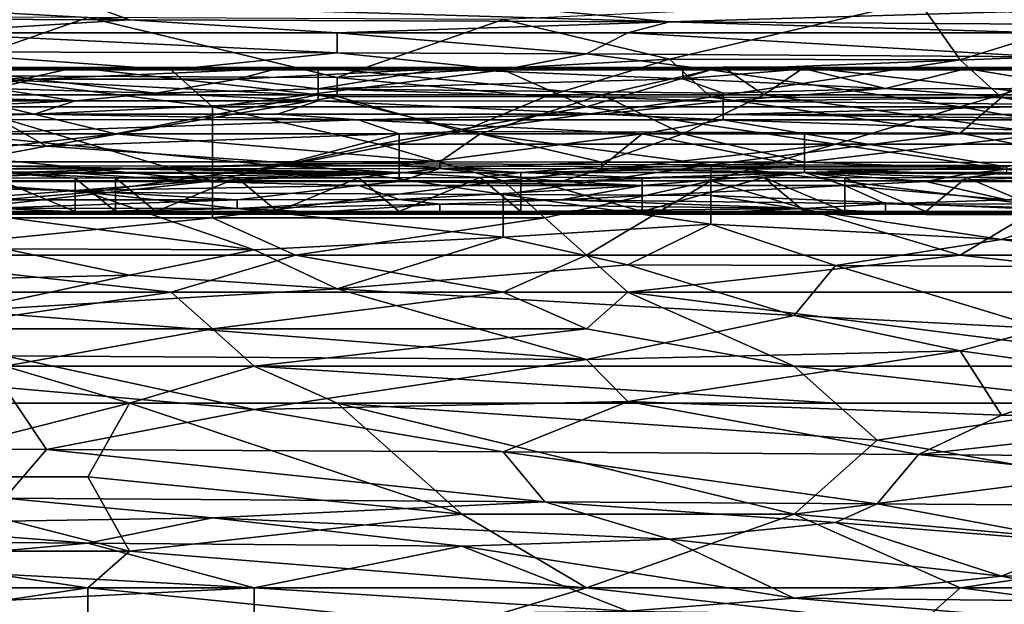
# Model space of a CAD drawing. Extents: x -1.05 to 1.05, y -0.36 to 0.36.
# Tile 136 of 226: x 0.3 to 0.43, y 0.2 to 0.28. Entities that reach past the tile are written whole.
import ezdxf

# ---------------------------------------------------------------- set-up
doc = ezdxf.new("R2010")
doc.units = 0

msp = doc.modelspace()

# ---------------------------------------------------------------- linework, layer by layer
for points in [[(0.42052, 0.28048, 0.78994), (0.44356, 0.27765, 0.78503), (0.47236, 0.28333, 0.79486)], [(0.27078, 0.28004, 0.28862), (0.30534, 0.27994, 0.28862), (0.3111, 0.27783, 0.28371)], [(0.27078, 0.27796, 0.28371), (0.27078, 0.28004, 0.28862), (0.3111, 0.27783, 0.28371)], [(0.30534, 0.27994, 0.28862), (0.36293, 0.27974, 0.28862), (0.38597, 0.27757, 0.28371)], [(0.3111, 0.27783, 0.28371), (0.30534, 0.27994, 0.28862), (0.38597, 0.27757, 0.28371)], [(0.42052, 0.28048, 0.78994), (0.36293, 0.27787, 0.78503), (0.38597, 0.27235, 0.7752)], [(0.42628, 0.2723, 0.7752), (0.42052, 0.28048, 0.78994), (0.38597, 0.27235, 0.7752)], [(0.44356, 0.27765, 0.78503), (0.42052, 0.28048, 0.78994), (0.42628, 0.2723, 0.7752)], [(0.36293, 0.27974, 0.28862), (0.44356, 0.27924, 0.28862), (0.38597, 0.27757, 0.28371)], [(0.38597, 0.27757, 0.28371), (0.44356, 0.27924, 0.28862), (0.4378, 0.27723, 0.28371)], [(0.30534, 0.27817, 0.78503), (0.25926, 0.27829, 0.78503), (0.2823, 0.27009, 0.77028)], [(0.3111, 0.27783, 0.28371), (0.2823, 0.276, 0.28113), (0.27078, 0.27796, 0.28371)], [(0.33989, 0.26981, 0.77028), (0.30534, 0.27817, 0.78503), (0.2823, 0.27009, 0.77028)], [(0.33989, 0.276, 0.28133), (0.2823, 0.276, 0.28113), (0.3111, 0.27783, 0.28371)], [(0.30534, 0.27817, 0.78503), (0.33989, 0.26981, 0.77028), (0.36293, 0.27787, 0.78503)], [(0.38597, 0.27757, 0.28371), (0.33989, 0.276, 0.28133), (0.3111, 0.27783, 0.28371)], [(0.33989, 0.26981, 0.77028), (0.38597, 0.27235, 0.7752), (0.36293, 0.27787, 0.78503)], [(0.38021, 0.276, 0.28156), (0.33989, 0.276, 0.28133), (0.38597, 0.27757, 0.28371)], [(0.4378, 0.276, 0.282), (0.38021, 0.276, 0.28156), (0.38597, 0.27757, 0.28371)], [(0.4378, 0.27723, 0.28371), (0.4378, 0.276, 0.282), (0.38597, 0.27757, 0.28371)], [(0.43204, 0.26705, 0.76537), (0.44356, 0.27765, 0.78503), (0.42628, 0.2723, 0.7752)], [(0.47236, 0.26706, 0.76537), (0.44356, 0.27765, 0.78503), (0.43204, 0.26705, 0.76537)], [(0.2823, 0.276, 0.28113), (0.33989, 0.276, 0.28133), (0.33989, 0.27323, 0.2788)], [(0.2823, 0.27339, 0.2788), (0.2823, 0.276, 0.28113), (0.33989, 0.27323, 0.2788)], [(0.33989, 0.276, 0.28133), (0.38021, 0.276, 0.28156), (0.37445, 0.2731, 0.2788)], [(0.33989, 0.27323, 0.2788), (0.33989, 0.276, 0.28133), (0.37445, 0.2731, 0.2788)], [(0.37445, 0.2731, 0.2788), (0.38021, 0.276, 0.28156), (0.4378, 0.2727, 0.2788)], [(0.38021, 0.276, 0.28156), (0.4378, 0.276, 0.282), (0.4378, 0.2727, 0.2788)], [(0.33989, 0.27323, 0.2788), (0.31686, 0.27087, 0.27726), (0.2823, 0.27339, 0.2788)], [(0.31686, 0.27087, 0.27726), (0.2823, 0.27087, 0.27717), (0.2823, 0.27339, 0.2788)], [(0.36293, 0.27087, 0.27729), (0.31686, 0.27087, 0.27726), (0.33989, 0.27323, 0.2788)], [(0.37445, 0.2731, 0.2788), (0.36293, 0.27087, 0.27729), (0.33989, 0.27323, 0.2788)], [(0.39173, 0.27087, 0.27734), (0.36293, 0.27087, 0.27729), (0.37445, 0.2731, 0.2788)], [(0.4378, 0.2727, 0.2788), (0.39173, 0.27087, 0.27734), (0.37445, 0.2731, 0.2788)], [(0.33989, 0.26981, 0.77028), (0.36869, 0.26713, 0.76537), (0.38597, 0.27235, 0.7752)], [(0.36869, 0.26713, 0.76537), (0.39173, 0.2671, 0.76537), (0.38597, 0.27235, 0.7752)], [(0.38597, 0.27235, 0.7752), (0.39173, 0.2671, 0.76537), (0.42628, 0.2723, 0.7752)], [(0.44356, 0.27087, 0.27753), (0.39173, 0.27087, 0.27734), (0.4378, 0.2727, 0.2788)], [(0.39173, 0.2671, 0.76537), (0.43204, 0.26705, 0.76537), (0.42628, 0.2723, 0.7752)], [(0.25858, 0.27122, 0.22245), (0.28668, 0.27106, 0.22619), (0.30354, 0.27123, 0.22245)], [(0.30354, 0.27123, 0.22245), (0.28668, 0.2674, 0.21943), (0.25858, 0.27122, 0.22245)], [(0.2642, 0.27031, 0.22992), (0.29792, 0.2696, 0.23366), (0.28668, 0.27106, 0.22619)], [(0.32262, 0.26574, 0.27506), (0.2823, 0.27087, 0.27717), (0.31686, 0.27087, 0.27726)], [(0.28806, 0.26574, 0.275), (0.2823, 0.27087, 0.27717), (0.32262, 0.26574, 0.27506)], [(0.33725, 0.2674, 0.21944), (0.28668, 0.2674, 0.21943), (0.30354, 0.27123, 0.22245)], [(0.28668, 0.27106, 0.22619), (0.33163, 0.27107, 0.22619), (0.30354, 0.27123, 0.22245)], [(0.29792, 0.2696, 0.23366), (0.33163, 0.27107, 0.22619), (0.28668, 0.27106, 0.22619)], [(0.29792, 0.2696, 0.23366), (0.32601, 0.2696, 0.23366), (0.33163, 0.27107, 0.22619)], [(0.30354, 0.27123, 0.22245), (0.33163, 0.27107, 0.22619), (0.33725, 0.27122, 0.22245)], [(0.33725, 0.27122, 0.22245), (0.33725, 0.2674, 0.21944), (0.30354, 0.27123, 0.22245)], [(0.32262, 0.26574, 0.27506), (0.31686, 0.27087, 0.27726), (0.36293, 0.27087, 0.27729)], [(0.32262, 0.26574, 0.27506), (0.36293, 0.27087, 0.27729), (0.37445, 0.26574, 0.27506)], [(0.33163, 0.27107, 0.22619), (0.32601, 0.2696, 0.23366), (0.35411, 0.27105, 0.22619)], [(0.32601, 0.2696, 0.23366), (0.33725, 0.26827, 0.24113), (0.35411, 0.27105, 0.22619)], [(0.33163, 0.27107, 0.22619), (0.35411, 0.27105, 0.22619), (0.33725, 0.27122, 0.22245)], [(0.33725, 0.27122, 0.22245), (0.38782, 0.27108, 0.22619), (0.39344, 0.27126, 0.22245)], [(0.39344, 0.27126, 0.22245), (0.37659, 0.2674, 0.21941), (0.33725, 0.27122, 0.22245)], [(0.35411, 0.27105, 0.22619), (0.38782, 0.27108, 0.22619), (0.33725, 0.27122, 0.22245)], [(0.37659, 0.2674, 0.21941), (0.33725, 0.2674, 0.21944), (0.33725, 0.27122, 0.22245)], [(0.35411, 0.27105, 0.22619), (0.33725, 0.26827, 0.24113), (0.38782, 0.26962, 0.23366)], [(0.35411, 0.27105, 0.22619), (0.38782, 0.26962, 0.23366), (0.38782, 0.27108, 0.22619)], [(0.37445, 0.26574, 0.27506), (0.36293, 0.27087, 0.27729), (0.39173, 0.27087, 0.27734)], [(0.37445, 0.26574, 0.27506), (0.39173, 0.27087, 0.27734), (0.42628, 0.26574, 0.27513)], [(0.39906, 0.2674, 0.21943), (0.37659, 0.2674, 0.21941), (0.39344, 0.27126, 0.22245)], [(0.38782, 0.27108, 0.22619), (0.40468, 0.27105, 0.22619), (0.39344, 0.27126, 0.22245)], [(0.38782, 0.27108, 0.22619), (0.38782, 0.26962, 0.23366), (0.40468, 0.27105, 0.22619)], [(0.38782, 0.26962, 0.23366), (0.41592, 0.26828, 0.24113), (0.40468, 0.27105, 0.22619)], [(0.42628, 0.26574, 0.27513), (0.39173, 0.27087, 0.27734), (0.44356, 0.27087, 0.27753)], [(0.39344, 0.27126, 0.22245), (0.40468, 0.27105, 0.22619), (0.40468, 0.27125, 0.22245)], [(0.40468, 0.27125, 0.22245), (0.39906, 0.2674, 0.21943), (0.39344, 0.27126, 0.22245)], [(0.4384, 0.2674, 0.21946), (0.39906, 0.2674, 0.21943), (0.40468, 0.27125, 0.22245)], [(0.40468, 0.27105, 0.22619), (0.42716, 0.27107, 0.22619), (0.40468, 0.27125, 0.22245)], [(0.40468, 0.27125, 0.22245), (0.42716, 0.27107, 0.22619), (0.45525, 0.27122, 0.22245)], [(0.45525, 0.27122, 0.22245), (0.4384, 0.2674, 0.21946), (0.40468, 0.27125, 0.22245)], [(0.40468, 0.27105, 0.22619), (0.41592, 0.26828, 0.24113), (0.42716, 0.27107, 0.22619)], [(0.41592, 0.26828, 0.24113), (0.44402, 0.26826, 0.24113), (0.42716, 0.27107, 0.22619)], [(0.42628, 0.26574, 0.27513), (0.44356, 0.27087, 0.27753), (0.47236, 0.26574, 0.27524)], [(0.42716, 0.27107, 0.22619), (0.45525, 0.27104, 0.22619), (0.45525, 0.27122, 0.22245)], [(0.42716, 0.27107, 0.22619), (0.44402, 0.26826, 0.24113), (0.45525, 0.27104, 0.22619)], [(0.24775, 0.26273, 0.75554), (0.29958, 0.26029, 0.75062), (0.2823, 0.27009, 0.77028)], [(0.2642, 0.27031, 0.22992), (0.2923, 0.26829, 0.24113), (0.29792, 0.2696, 0.23366)], [(0.33989, 0.2672, 0.76537), (0.33989, 0.26981, 0.77028), (0.2823, 0.27009, 0.77028)], [(0.2823, 0.27009, 0.77028), (0.29958, 0.26029, 0.75062), (0.33989, 0.2672, 0.76537)], [(0.2923, 0.26829, 0.24113), (0.31477, 0.26765, 0.24486), (0.29792, 0.2696, 0.23366)], [(0.29792, 0.2696, 0.23366), (0.31477, 0.26765, 0.24486), (0.32601, 0.2696, 0.23366)], [(0.31477, 0.26765, 0.24486), (0.33725, 0.26827, 0.24113), (0.32601, 0.2696, 0.23366)], [(0.33725, 0.26827, 0.24113), (0.39344, 0.26764, 0.24486), (0.38782, 0.26962, 0.23366)], [(0.33989, 0.2672, 0.76537), (0.36869, 0.26713, 0.76537), (0.33989, 0.26981, 0.77028)], [(0.38782, 0.26962, 0.23366), (0.39344, 0.26764, 0.24486), (0.41592, 0.26828, 0.24113)], [(0.2923, 0.26829, 0.24113), (0.2642, 0.26766, 0.24486), (0.30354, 0.26657, 0.25233)], [(0.2642, 0.26766, 0.24486), (0.28668, 0.26659, 0.25233), (0.30354, 0.26657, 0.25233)], [(0.2923, 0.26829, 0.24113), (0.30354, 0.26657, 0.25233), (0.31477, 0.26765, 0.24486)], [(0.33725, 0.26658, 0.25233), (0.31477, 0.26765, 0.24486), (0.30354, 0.26657, 0.25233)], [(0.33725, 0.26827, 0.24113), (0.31477, 0.26765, 0.24486), (0.33725, 0.26658, 0.25233)], [(0.39344, 0.26764, 0.24486), (0.33725, 0.26827, 0.24113), (0.39344, 0.26656, 0.25233)], [(0.39344, 0.26656, 0.25233), (0.33725, 0.26827, 0.24113), (0.33725, 0.26658, 0.25233)], [(0.43278, 0.26705, 0.2486), (0.41592, 0.26828, 0.24113), (0.39344, 0.26656, 0.25233)], [(0.41592, 0.26828, 0.24113), (0.39344, 0.26764, 0.24486), (0.39344, 0.26656, 0.25233)], [(0.44402, 0.26826, 0.24113), (0.41592, 0.26828, 0.24113), (0.43278, 0.26705, 0.2486)], [(0.24734, 0.26202, 0.21954), (0.28668, 0.2674, 0.21943), (0.30915, 0.26202, 0.21955)], [(0.2642, 0.26474, 0.26728), (0.30354, 0.26657, 0.25233), (0.28668, 0.26659, 0.25233)], [(0.2642, 0.26474, 0.26728), (0.29792, 0.26475, 0.26728), (0.30354, 0.26657, 0.25233)], [(0.30915, 0.26202, 0.21955), (0.28668, 0.2674, 0.21943), (0.33725, 0.2674, 0.21944)], [(0.33725, 0.26658, 0.25233), (0.29792, 0.26475, 0.26728), (0.33163, 0.26475, 0.26728)], [(0.30354, 0.26657, 0.25233), (0.29792, 0.26475, 0.26728), (0.33725, 0.26658, 0.25233)], [(0.33989, 0.2672, 0.76537), (0.29958, 0.26029, 0.75062), (0.35717, 0.26234, 0.75554)], [(0.30915, 0.26202, 0.21955), (0.33725, 0.2674, 0.21944), (0.35973, 0.26202, 0.21956)], [(0.33163, 0.26475, 0.26728), (0.37659, 0.26473, 0.26728), (0.33725, 0.26658, 0.25233)], [(0.35973, 0.26202, 0.21956), (0.33725, 0.2674, 0.21944), (0.37659, 0.2674, 0.21941)], [(0.33725, 0.26658, 0.25233), (0.37659, 0.26473, 0.26728), (0.39344, 0.26656, 0.25233)], [(0.33989, 0.2672, 0.76537), (0.35717, 0.26234, 0.75554), (0.36869, 0.26713, 0.76537)], [(0.36869, 0.26713, 0.76537), (0.35717, 0.26234, 0.75554), (0.39173, 0.2671, 0.76537)], [(0.35717, 0.26234, 0.75554), (0.42628, 0.26212, 0.75554), (0.39173, 0.2671, 0.76537)], [(0.35973, 0.26202, 0.21956), (0.37659, 0.2674, 0.21941), (0.38782, 0.26202, 0.21956)], [(0.38782, 0.26202, 0.21956), (0.37659, 0.2674, 0.21941), (0.39906, 0.2674, 0.21943)], [(0.37659, 0.26473, 0.26728), (0.39344, 0.2647, 0.26728), (0.39344, 0.26656, 0.25233)], [(0.38782, 0.26202, 0.21956), (0.39906, 0.2674, 0.21943), (0.4384, 0.26202, 0.21956)], [(0.39173, 0.2671, 0.76537), (0.42628, 0.26212, 0.75554), (0.43204, 0.26705, 0.76537)], [(0.39344, 0.26656, 0.25233), (0.44402, 0.26604, 0.25607), (0.43278, 0.26705, 0.2486)], [(0.39344, 0.2647, 0.26728), (0.44402, 0.26604, 0.25607), (0.39344, 0.26656, 0.25233)], [(0.4384, 0.26202, 0.21956), (0.39906, 0.2674, 0.21943), (0.4384, 0.2674, 0.21946)], [(0.43204, 0.26705, 0.76537), (0.42628, 0.26212, 0.75554), (0.46084, 0.26213, 0.75554)], [(0.47236, 0.26706, 0.76537), (0.43204, 0.26705, 0.76537), (0.46084, 0.26213, 0.75554)], [(0.27078, 0.2606, 0.27371), (0.28806, 0.26574, 0.275), (0.32262, 0.25547, 0.27267)], [(0.28806, 0.26574, 0.275), (0.32262, 0.26574, 0.27506), (0.32262, 0.25547, 0.27267)], [(0.32262, 0.26574, 0.27506), (0.37445, 0.26574, 0.27506), (0.34565, 0.2606, 0.27368)], [(0.34565, 0.2606, 0.27368), (0.32262, 0.25547, 0.27267), (0.32262, 0.26574, 0.27506)], [(0.37445, 0.26574, 0.27506), (0.40901, 0.2606, 0.27367), (0.34565, 0.2606, 0.27368)], [(0.37445, 0.26574, 0.27506), (0.42628, 0.26574, 0.27513), (0.40901, 0.2606, 0.27367)], [(0.39344, 0.2647, 0.26728), (0.46087, 0.26471, 0.26728), (0.44402, 0.26604, 0.25607)], [(0.40901, 0.2606, 0.27367), (0.42628, 0.26574, 0.27513), (0.45508, 0.2606, 0.27372)], [(0.42628, 0.26574, 0.27513), (0.47236, 0.26574, 0.27524), (0.45508, 0.2606, 0.27372)], [(0.2642, 0.26474, 0.26728), (0.27544, 0.26399, 0.27101), (0.29792, 0.26475, 0.26728)], [(0.27544, 0.26399, 0.27101), (0.34287, 0.26396, 0.27101), (0.29792, 0.26475, 0.26728)], [(0.27544, 0.26399, 0.27101), (0.28668, 0.26202, 0.27309), (0.34287, 0.26396, 0.27101)], [(0.28668, 0.26202, 0.27309), (0.34849, 0.26202, 0.27308), (0.34287, 0.26396, 0.27101)], [(0.29792, 0.26475, 0.26728), (0.34287, 0.26396, 0.27101), (0.33163, 0.26475, 0.26728)], [(0.33163, 0.26475, 0.26728), (0.34287, 0.26396, 0.27101), (0.37659, 0.26473, 0.26728)], [(0.34287, 0.26396, 0.27101), (0.39344, 0.26396, 0.27101), (0.37659, 0.26473, 0.26728)], [(0.34287, 0.26396, 0.27101), (0.3822, 0.26202, 0.27309), (0.39344, 0.26396, 0.27101)], [(0.34849, 0.26202, 0.27308), (0.3822, 0.26202, 0.27309), (0.34287, 0.26396, 0.27101)], [(0.37659, 0.26473, 0.26728), (0.39344, 0.26396, 0.27101), (0.39344, 0.2647, 0.26728)], [(0.3822, 0.26202, 0.27309), (0.40468, 0.26202, 0.27306), (0.39344, 0.26396, 0.27101)], [(0.39344, 0.2647, 0.26728), (0.45525, 0.26395, 0.27101), (0.46087, 0.26471, 0.26728)], [(0.39344, 0.26396, 0.27101), (0.45525, 0.26395, 0.27101), (0.39344, 0.2647, 0.26728)], [(0.39344, 0.26396, 0.27101), (0.44964, 0.26202, 0.27305), (0.45525, 0.26395, 0.27101)], [(0.40468, 0.26202, 0.27306), (0.44964, 0.26202, 0.27305), (0.39344, 0.26396, 0.27101)], [(0.24775, 0.26273, 0.75554), (0.27654, 0.25603, 0.74079), (0.29958, 0.26029, 0.75062)], [(0.35717, 0.26234, 0.75554), (0.29958, 0.26029, 0.75062), (0.33413, 0.2579, 0.74571)], [(0.39173, 0.2577, 0.74571), (0.35717, 0.26234, 0.75554), (0.33413, 0.2579, 0.74571)], [(0.42628, 0.26212, 0.75554), (0.35717, 0.26234, 0.75554), (0.39173, 0.2577, 0.74571)], [(0.30915, 0.26202, 0.21955), (0.27544, 0.25814, 0.22245), (0.24734, 0.26202, 0.21954)], [(0.35411, 0.25815, 0.22245), (0.27544, 0.25814, 0.22245), (0.30915, 0.26202, 0.21955)], [(0.34849, 0.26202, 0.27308), (0.28668, 0.26202, 0.27309), (0.33163, 0.25757, 0.27475)], [(0.33163, 0.25757, 0.27475), (0.28668, 0.26202, 0.27309), (0.2923, 0.25754, 0.27475)], [(0.35973, 0.26202, 0.21956), (0.35411, 0.25815, 0.22245), (0.30915, 0.26202, 0.21955)], [(0.34849, 0.25756, 0.27475), (0.34849, 0.26202, 0.27308), (0.33163, 0.25757, 0.27475)], [(0.37659, 0.25748, 0.27475), (0.3822, 0.26202, 0.27309), (0.34849, 0.25756, 0.27475)], [(0.3822, 0.26202, 0.27309), (0.34849, 0.26202, 0.27308), (0.34849, 0.25756, 0.27475)], [(0.37659, 0.2581, 0.22245), (0.35411, 0.25815, 0.22245), (0.35973, 0.26202, 0.21956)], [(0.38782, 0.26202, 0.21956), (0.37659, 0.2581, 0.22245), (0.35973, 0.26202, 0.21956)], [(0.40468, 0.25744, 0.27471), (0.3822, 0.26202, 0.27309), (0.37659, 0.25748, 0.27475)], [(0.40468, 0.25809, 0.22245), (0.37659, 0.2581, 0.22245), (0.38782, 0.26202, 0.21956)], [(0.40468, 0.26202, 0.27306), (0.3822, 0.26202, 0.27309), (0.40468, 0.25744, 0.27471)], [(0.4384, 0.26202, 0.21956), (0.40468, 0.25809, 0.22245), (0.38782, 0.26202, 0.21956)], [(0.42628, 0.26212, 0.75554), (0.39173, 0.2577, 0.74571), (0.44932, 0.25755, 0.74571)], [(0.4384, 0.25804, 0.22245), (0.40468, 0.25809, 0.22245), (0.4384, 0.26202, 0.21956)], [(0.40468, 0.26202, 0.27306), (0.40468, 0.25744, 0.27471), (0.43278, 0.25743, 0.27475)], [(0.43278, 0.25743, 0.27475), (0.44964, 0.26202, 0.27305), (0.40468, 0.26202, 0.27306)], [(0.46084, 0.26213, 0.75554), (0.42628, 0.26212, 0.75554), (0.44932, 0.25755, 0.74571)], [(0.27078, 0.25547, 0.27272), (0.27078, 0.2606, 0.27371), (0.32262, 0.25547, 0.27267)], [(0.27654, 0.25603, 0.74079), (0.33413, 0.2579, 0.74571), (0.29958, 0.26029, 0.75062)], [(0.32262, 0.25547, 0.27267), (0.34565, 0.2606, 0.27368), (0.36293, 0.25547, 0.27268)], [(0.36293, 0.25547, 0.27268), (0.34565, 0.2606, 0.27368), (0.40901, 0.2606, 0.27367)], [(0.36293, 0.25547, 0.27268), (0.40901, 0.2606, 0.27367), (0.39173, 0.25547, 0.27269)], [(0.39173, 0.25547, 0.27269), (0.40901, 0.2606, 0.27367), (0.44356, 0.25547, 0.27274)], [(0.44356, 0.25547, 0.27274), (0.40901, 0.2606, 0.27367), (0.45508, 0.2606, 0.27372)], [(0.27544, 0.25814, 0.22245), (0.35411, 0.25815, 0.22245), (0.30915, 0.25717, 0.22619)], [(0.27544, 0.25714, 0.22619), (0.27544, 0.25814, 0.22245), (0.30915, 0.25717, 0.22619)], [(0.30915, 0.25717, 0.22619), (0.35411, 0.25815, 0.22245), (0.35411, 0.25718, 0.22619)], [(0.35411, 0.25815, 0.22245), (0.37659, 0.2581, 0.22245), (0.35411, 0.25718, 0.22619)], [(0.35411, 0.25718, 0.22619), (0.37659, 0.2581, 0.22245), (0.37659, 0.25714, 0.22619)], [(0.37659, 0.2581, 0.22245), (0.40468, 0.25809, 0.22245), (0.37659, 0.25714, 0.22619)], [(0.37659, 0.25714, 0.22619), (0.40468, 0.25809, 0.22245), (0.40468, 0.25711, 0.22619)], [(0.40468, 0.25809, 0.22245), (0.4384, 0.25804, 0.22245), (0.43278, 0.2571, 0.22619)], [(0.40468, 0.25711, 0.22619), (0.40468, 0.25809, 0.22245), (0.43278, 0.2571, 0.22619)], [(0.27544, 0.25714, 0.22619), (0.30915, 0.25717, 0.22619), (0.30354, 0.25654, 0.22992)], [(0.27544, 0.25714, 0.22619), (0.30354, 0.25654, 0.22992), (0.27544, 0.25541, 0.23739)], [(0.27654, 0.25603, 0.74079), (0.30534, 0.25388, 0.73588), (0.33413, 0.2579, 0.74571)], [(0.2923, 0.25754, 0.27475), (0.34849, 0.25664, 0.27497), (0.33163, 0.25757, 0.27475)], [(0.2923, 0.25664, 0.27496), (0.34849, 0.25664, 0.27497), (0.2923, 0.25754, 0.27475)], [(0.30354, 0.25654, 0.22992), (0.30915, 0.25717, 0.22619), (0.34849, 0.25655, 0.22992)], [(0.30534, 0.25388, 0.73588), (0.36293, 0.25359, 0.73588), (0.33413, 0.2579, 0.74571)], [(0.30915, 0.25717, 0.22619), (0.35411, 0.25718, 0.22619), (0.34849, 0.25655, 0.22992)], [(0.33163, 0.25757, 0.27475), (0.34849, 0.25664, 0.27497), (0.34849, 0.25756, 0.27475)], [(0.33413, 0.2579, 0.74571), (0.36293, 0.25359, 0.73588), (0.39173, 0.2577, 0.74571)], [(0.34849, 0.25756, 0.27475), (0.36535, 0.25664, 0.27494), (0.37659, 0.25748, 0.27475)], [(0.34849, 0.25664, 0.27497), (0.36535, 0.25664, 0.27494), (0.34849, 0.25756, 0.27475)], [(0.35411, 0.25718, 0.22619), (0.37097, 0.25541, 0.23739), (0.34849, 0.25542, 0.23739)], [(0.34849, 0.25655, 0.22992), (0.35411, 0.25718, 0.22619), (0.34849, 0.25542, 0.23739)], [(0.35411, 0.25718, 0.22619), (0.37659, 0.25714, 0.22619), (0.37097, 0.25541, 0.23739)], [(0.36293, 0.25359, 0.73588), (0.39173, 0.25347, 0.73588), (0.39173, 0.2577, 0.74571)], [(0.37659, 0.25748, 0.27475), (0.36535, 0.25664, 0.27494), (0.40468, 0.25744, 0.27471)], [(0.36535, 0.25664, 0.27494), (0.40468, 0.25664, 0.27494), (0.40468, 0.25744, 0.27471)], [(0.37097, 0.25541, 0.23739), (0.37659, 0.25714, 0.22619), (0.40468, 0.25664, 0.22932)], [(0.37659, 0.25714, 0.22619), (0.40468, 0.25711, 0.22619), (0.40468, 0.25664, 0.22932)], [(0.39173, 0.2577, 0.74571), (0.44356, 0.25127, 0.73096), (0.44932, 0.25755, 0.74571)], [(0.39173, 0.25347, 0.73588), (0.44356, 0.25127, 0.73096), (0.39173, 0.2577, 0.74571)], [(0.40468, 0.25744, 0.27471), (0.40468, 0.25664, 0.27494), (0.43278, 0.25743, 0.27475)], [(0.40468, 0.25664, 0.27494), (0.43278, 0.25664, 0.27494), (0.43278, 0.25743, 0.27475)], [(0.40468, 0.25711, 0.22619), (0.43278, 0.2571, 0.22619), (0.42716, 0.25648, 0.22992)], [(0.40468, 0.25664, 0.22932), (0.40468, 0.25711, 0.22619), (0.42716, 0.25648, 0.22992)], [(0.44964, 0.25646, 0.22992), (0.42716, 0.25648, 0.22992), (0.43278, 0.2571, 0.22619)], [(0.26982, 0.25478, 0.24113), (0.27544, 0.25541, 0.23739), (0.30354, 0.25417, 0.24486)], [(0.27654, 0.25034, 0.27201), (0.27078, 0.25547, 0.27272), (0.32262, 0.25547, 0.27267)], [(0.27544, 0.25541, 0.23739), (0.30354, 0.25654, 0.22992), (0.32039, 0.25542, 0.23739)], [(0.27544, 0.25541, 0.23739), (0.32039, 0.25542, 0.23739), (0.30354, 0.25417, 0.24486)], [(0.2823, 0.25194, 0.73096), (0.30534, 0.25388, 0.73588), (0.27654, 0.25603, 0.74079)], [(0.27654, 0.25034, 0.27201), (0.32262, 0.25547, 0.27267), (0.32262, 0.25034, 0.27202)], [(0.30354, 0.25125, 0.27142), (0.2923, 0.2559, 0.27475), (0.28668, 0.25125, 0.27139)], [(0.2923, 0.25664, 0.27496), (0.30354, 0.25587, 0.27475), (0.30915, 0.25591, 0.27476)], [(0.2923, 0.25664, 0.27496), (0.30915, 0.25591, 0.27476), (0.34849, 0.25664, 0.27497)], [(0.2923, 0.2559, 0.27475), (0.30354, 0.25587, 0.27475), (0.2923, 0.25664, 0.27496)], [(0.30354, 0.25587, 0.27475), (0.2923, 0.2559, 0.27475), (0.30354, 0.25125, 0.27142)], [(0.30354, 0.25654, 0.22992), (0.34849, 0.25655, 0.22992), (0.32039, 0.25542, 0.23739)], [(0.30915, 0.25591, 0.27476), (0.30354, 0.25587, 0.27475), (0.30915, 0.25125, 0.27139)], [(0.30915, 0.25125, 0.27139), (0.30354, 0.25587, 0.27475), (0.30354, 0.25125, 0.27142)], [(0.30354, 0.25417, 0.24486), (0.32039, 0.25542, 0.23739), (0.34287, 0.25483, 0.24113)], [(0.30915, 0.25591, 0.27476), (0.32601, 0.2559, 0.27475), (0.34849, 0.25664, 0.27497)], [(0.32601, 0.2559, 0.27475), (0.30915, 0.25591, 0.27476), (0.31477, 0.25125, 0.27143)], [(0.31477, 0.25125, 0.27143), (0.30915, 0.25591, 0.27476), (0.30915, 0.25125, 0.27139)], [(0.33163, 0.25125, 0.27144), (0.32601, 0.2559, 0.27475), (0.31477, 0.25125, 0.27143)], [(0.34849, 0.25655, 0.22992), (0.34849, 0.25542, 0.23739), (0.32039, 0.25542, 0.23739)], [(0.32039, 0.25542, 0.23739), (0.34849, 0.25542, 0.23739), (0.34287, 0.25483, 0.24113)], [(0.32262, 0.25034, 0.27202), (0.36293, 0.25547, 0.27268), (0.36869, 0.25034, 0.27202)], [(0.32262, 0.25034, 0.27202), (0.32262, 0.25547, 0.27267), (0.36293, 0.25547, 0.27268)], [(0.32601, 0.2559, 0.27475), (0.34287, 0.25592, 0.27475), (0.34849, 0.25664, 0.27497)], [(0.34287, 0.25592, 0.27475), (0.32601, 0.2559, 0.27475), (0.33163, 0.25125, 0.27144)], [(0.34849, 0.25125, 0.27141), (0.34287, 0.25592, 0.27475), (0.33163, 0.25125, 0.27144)], [(0.34287, 0.25592, 0.27475), (0.35973, 0.25594, 0.27475), (0.34849, 0.25664, 0.27497)], [(0.35973, 0.25594, 0.27475), (0.34287, 0.25592, 0.27475), (0.34849, 0.25125, 0.27141)], [(0.34287, 0.25483, 0.24113), (0.34849, 0.25542, 0.23739), (0.3822, 0.25483, 0.24113)], [(0.34849, 0.25664, 0.27497), (0.35973, 0.25594, 0.27475), (0.36535, 0.25664, 0.27494)], [(0.36535, 0.25125, 0.27142), (0.35973, 0.25594, 0.27475), (0.34849, 0.25125, 0.27141)], [(0.34849, 0.25542, 0.23739), (0.37097, 0.25541, 0.23739), (0.3822, 0.25483, 0.24113)], [(0.35973, 0.25594, 0.27475), (0.36535, 0.25599, 0.27475), (0.36535, 0.25664, 0.27494)], [(0.36535, 0.25599, 0.27475), (0.35973, 0.25594, 0.27475), (0.36535, 0.25125, 0.27142)], [(0.36869, 0.25034, 0.27202), (0.36293, 0.25547, 0.27268), (0.39173, 0.25547, 0.27269)], [(0.36535, 0.25664, 0.27494), (0.3822, 0.25591, 0.27475), (0.40468, 0.25664, 0.27494)], [(0.36535, 0.25599, 0.27475), (0.3822, 0.25591, 0.27475), (0.36535, 0.25664, 0.27494)], [(0.3822, 0.25125, 0.27142), (0.36535, 0.25599, 0.27475), (0.36535, 0.25125, 0.27142)], [(0.3822, 0.25591, 0.27475), (0.36535, 0.25599, 0.27475), (0.3822, 0.25125, 0.27142)], [(0.37445, 0.2452, 0.27147), (0.36869, 0.25034, 0.27202), (0.39173, 0.25547, 0.27269)], [(0.37097, 0.25541, 0.23739), (0.40468, 0.25664, 0.22932), (0.3822, 0.25483, 0.24113)], [(0.37445, 0.2452, 0.27147), (0.39173, 0.25547, 0.27269), (0.42628, 0.2452, 0.27151)], [(0.3822, 0.25483, 0.24113), (0.40468, 0.25664, 0.22932), (0.4103, 0.25483, 0.24113)], [(0.3822, 0.25591, 0.27475), (0.39906, 0.25596, 0.27475), (0.40468, 0.25664, 0.27494)], [(0.40468, 0.25125, 0.27144), (0.39906, 0.25596, 0.27475), (0.3822, 0.25125, 0.27142)], [(0.39906, 0.25596, 0.27475), (0.3822, 0.25591, 0.27475), (0.3822, 0.25125, 0.27142)], [(0.39173, 0.25547, 0.27269), (0.44356, 0.25547, 0.27274), (0.42628, 0.2452, 0.27151)], [(0.39906, 0.25596, 0.27475), (0.4103, 0.25592, 0.27475), (0.40468, 0.25664, 0.27494)], [(0.4103, 0.25592, 0.27475), (0.39906, 0.25596, 0.27475), (0.4103, 0.25125, 0.27141)], [(0.4103, 0.25125, 0.27141), (0.39906, 0.25596, 0.27475), (0.40468, 0.25125, 0.27144)], [(0.4103, 0.25592, 0.27475), (0.42716, 0.25595, 0.27475), (0.40468, 0.25664, 0.27494)], [(0.40468, 0.25664, 0.27494), (0.42716, 0.25595, 0.27475), (0.43278, 0.25664, 0.27494)], [(0.40468, 0.25664, 0.22932), (0.42154, 0.25541, 0.23739), (0.4103, 0.25483, 0.24113)], [(0.40468, 0.25664, 0.22932), (0.42716, 0.25648, 0.22992), (0.42154, 0.25541, 0.23739)], [(0.42716, 0.25595, 0.27475), (0.4103, 0.25592, 0.27475), (0.42154, 0.25125, 0.27144)], [(0.42154, 0.25125, 0.27144), (0.4103, 0.25592, 0.27475), (0.4103, 0.25125, 0.27141)], [(0.4103, 0.25483, 0.24113), (0.42154, 0.25541, 0.23739), (0.43278, 0.25287, 0.25233)], [(0.42716, 0.25648, 0.22992), (0.44964, 0.25646, 0.22992), (0.42154, 0.25541, 0.23739)], [(0.42154, 0.25541, 0.23739), (0.44964, 0.25646, 0.22992), (0.45525, 0.25539, 0.23739)], [(0.4384, 0.25125, 0.27147), (0.42716, 0.25595, 0.27475), (0.42154, 0.25125, 0.27144)], [(0.43278, 0.25287, 0.25233), (0.42154, 0.25541, 0.23739), (0.45525, 0.25539, 0.23739)], [(0.42628, 0.2452, 0.27151), (0.44356, 0.25547, 0.27274), (0.47236, 0.2452, 0.27157)], [(0.42716, 0.25595, 0.27475), (0.44402, 0.25599, 0.27475), (0.43278, 0.25664, 0.27494)], [(0.44402, 0.25599, 0.27475), (0.42716, 0.25595, 0.27475), (0.4384, 0.25125, 0.27147)], [(0.26982, 0.25478, 0.24113), (0.30354, 0.25417, 0.24486), (0.28668, 0.25286, 0.25233)], [(0.30354, 0.25417, 0.24486), (0.32601, 0.25286, 0.25233), (0.28668, 0.25286, 0.25233)], [(0.30354, 0.25417, 0.24486), (0.34287, 0.25483, 0.24113), (0.32601, 0.25286, 0.25233)], [(0.32601, 0.25286, 0.25233), (0.34287, 0.25483, 0.24113), (0.34849, 0.25288, 0.25233)], [(0.34287, 0.25483, 0.24113), (0.3822, 0.25483, 0.24113), (0.34849, 0.25288, 0.25233)], [(0.34849, 0.25288, 0.25233), (0.3822, 0.25483, 0.24113), (0.37097, 0.25287, 0.25233)], [(0.3822, 0.25483, 0.24113), (0.4103, 0.25483, 0.24113), (0.37097, 0.25287, 0.25233)], [(0.4103, 0.25483, 0.24113), (0.41592, 0.25228, 0.25607), (0.37097, 0.25287, 0.25233)], [(0.4103, 0.25483, 0.24113), (0.43278, 0.25287, 0.25233), (0.41592, 0.25228, 0.25607)], [(0.32838, 0.24592, 0.71622), (0.30534, 0.25388, 0.73588), (0.2823, 0.25194, 0.73096)], [(0.28668, 0.25286, 0.25233), (0.32601, 0.25286, 0.25233), (0.2923, 0.25169, 0.25981)], [(0.2923, 0.25169, 0.25981), (0.32601, 0.25286, 0.25233), (0.32601, 0.25167, 0.25981)], [(0.36293, 0.24767, 0.72113), (0.36293, 0.25359, 0.73588), (0.30534, 0.25388, 0.73588)], [(0.32838, 0.24592, 0.71622), (0.36293, 0.24767, 0.72113), (0.30534, 0.25388, 0.73588)], [(0.32601, 0.25167, 0.25981), (0.34849, 0.25288, 0.25233), (0.35411, 0.25225, 0.25607)], [(0.32601, 0.25286, 0.25233), (0.34849, 0.25288, 0.25233), (0.32601, 0.25167, 0.25981)], [(0.34849, 0.25288, 0.25233), (0.37097, 0.25287, 0.25233), (0.35411, 0.25225, 0.25607)], [(0.35411, 0.25225, 0.25607), (0.37097, 0.25287, 0.25233), (0.40468, 0.25167, 0.25981)], [(0.36293, 0.25359, 0.73588), (0.39173, 0.24946, 0.72605), (0.39173, 0.25347, 0.73588)], [(0.39173, 0.24946, 0.72605), (0.36293, 0.25359, 0.73588), (0.36293, 0.24767, 0.72113)], [(0.37097, 0.25287, 0.25233), (0.41592, 0.25228, 0.25607), (0.40468, 0.25167, 0.25981)], [(0.39173, 0.25347, 0.73588), (0.43204, 0.24736, 0.72113), (0.44356, 0.25127, 0.73096)], [(0.39173, 0.24946, 0.72605), (0.43204, 0.24736, 0.72113), (0.39173, 0.25347, 0.73588)], [(0.43278, 0.25287, 0.25233), (0.47211, 0.25227, 0.25607), (0.41592, 0.25228, 0.25607)], [(0.27544, 0.25114, 0.26354), (0.2923, 0.25169, 0.25981), (0.30354, 0.25117, 0.26354)], [(0.28668, 0.25125, 0.27139), (0.28106, 0.25106, 0.27101), (0.30354, 0.25125, 0.27142)], [(0.28106, 0.25106, 0.27101), (0.30354, 0.25101, 0.27101), (0.30354, 0.25125, 0.27142)], [(0.2823, 0.25194, 0.73096), (0.29382, 0.24608, 0.71622), (0.32838, 0.24592, 0.71622)], [(0.2923, 0.25169, 0.25981), (0.32601, 0.25167, 0.25981), (0.30354, 0.25117, 0.26354)], [(0.30354, 0.25117, 0.26354), (0.32601, 0.25167, 0.25981), (0.33725, 0.25113, 0.26354)], [(0.30354, 0.25125, 0.27142), (0.30354, 0.25101, 0.27101), (0.30915, 0.25125, 0.27139)], [(0.30354, 0.25101, 0.27101), (0.30915, 0.25104, 0.27101), (0.30915, 0.25125, 0.27139)], [(0.30915, 0.25125, 0.27139), (0.30915, 0.25104, 0.27101), (0.31477, 0.25125, 0.27143)], [(0.30915, 0.25104, 0.27101), (0.33163, 0.251, 0.27101), (0.31477, 0.25125, 0.27143)], [(0.31477, 0.25125, 0.27143), (0.33163, 0.251, 0.27101), (0.33163, 0.25125, 0.27144)], [(0.32601, 0.25167, 0.25981), (0.35411, 0.25225, 0.25607), (0.33725, 0.25113, 0.26354)], [(0.33163, 0.25125, 0.27144), (0.33163, 0.251, 0.27101), (0.34849, 0.25125, 0.27141)], [(0.33163, 0.251, 0.27101), (0.35411, 0.25103, 0.27101), (0.34849, 0.25125, 0.27141)], [(0.33725, 0.25113, 0.26354), (0.35411, 0.25225, 0.25607), (0.35411, 0.25115, 0.26354)], [(0.34849, 0.25125, 0.27141), (0.35411, 0.25103, 0.27101), (0.36535, 0.25125, 0.27142)], [(0.35411, 0.25225, 0.25607), (0.40468, 0.25167, 0.25981), (0.35411, 0.25115, 0.26354)], [(0.35411, 0.25115, 0.26354), (0.40468, 0.25167, 0.25981), (0.39344, 0.25115, 0.26354)], [(0.35411, 0.25103, 0.27101), (0.37659, 0.25102, 0.27101), (0.36535, 0.25125, 0.27142)], [(0.36535, 0.25125, 0.27142), (0.37659, 0.25102, 0.27101), (0.3822, 0.25125, 0.27142)], [(0.37659, 0.25102, 0.27101), (0.39906, 0.25103, 0.27101), (0.3822, 0.25125, 0.27142)], [(0.3822, 0.25125, 0.27142), (0.39906, 0.25103, 0.27101), (0.40468, 0.25125, 0.27144)], [(0.39344, 0.25115, 0.26354), (0.40468, 0.25167, 0.25981), (0.41592, 0.25113, 0.26354)], [(0.40468, 0.25125, 0.27144), (0.39906, 0.25103, 0.27101), (0.4103, 0.25125, 0.27141)], [(0.39906, 0.25103, 0.27101), (0.41592, 0.25098, 0.27101), (0.4103, 0.25125, 0.27141)], [(0.40468, 0.25167, 0.25981), (0.41592, 0.25228, 0.25607), (0.41592, 0.25113, 0.26354)], [(0.4103, 0.25125, 0.27141), (0.41592, 0.25098, 0.27101), (0.42154, 0.25125, 0.27144)], [(0.41592, 0.25228, 0.25607), (0.47211, 0.25227, 0.25607), (0.46087, 0.25113, 0.26354)], [(0.41592, 0.25113, 0.26354), (0.41592, 0.25228, 0.25607), (0.46087, 0.25113, 0.26354)], [(0.42154, 0.25125, 0.27144), (0.41592, 0.25098, 0.27101), (0.4384, 0.25125, 0.27147)], [(0.41592, 0.25098, 0.27101), (0.44964, 0.25102, 0.27101), (0.4384, 0.25125, 0.27147)], [(0.43204, 0.24736, 0.72113), (0.4666, 0.24723, 0.72113), (0.44356, 0.25127, 0.73096)], [(0.27078, 0.2452, 0.27152), (0.32262, 0.25034, 0.27202), (0.33413, 0.2452, 0.27153)], [(0.27078, 0.2452, 0.27152), (0.27654, 0.25034, 0.27201), (0.32262, 0.25034, 0.27202)], [(0.27544, 0.25087, 0.26728), (0.30354, 0.25117, 0.26354), (0.30354, 0.25089, 0.26728)], [(0.27544, 0.25114, 0.26354), (0.30354, 0.25117, 0.26354), (0.27544, 0.25087, 0.26728)], [(0.28106, 0.25106, 0.27101), (0.27544, 0.25087, 0.26728), (0.30354, 0.25101, 0.27101)], [(0.27544, 0.25087, 0.26728), (0.30354, 0.25089, 0.26728), (0.30354, 0.25101, 0.27101)], [(0.30354, 0.25117, 0.26354), (0.33725, 0.25113, 0.26354), (0.30354, 0.25089, 0.26728)], [(0.30354, 0.25089, 0.26728), (0.33725, 0.25113, 0.26354), (0.33163, 0.25084, 0.26728)], [(0.30354, 0.25089, 0.26728), (0.33163, 0.25084, 0.26728), (0.30915, 0.25104, 0.27101)], [(0.30354, 0.25101, 0.27101), (0.30354, 0.25089, 0.26728), (0.30915, 0.25104, 0.27101)], [(0.30915, 0.25104, 0.27101), (0.33163, 0.25084, 0.26728), (0.33163, 0.251, 0.27101)], [(0.33413, 0.2452, 0.27153), (0.32262, 0.25034, 0.27202), (0.36869, 0.25034, 0.27202)], [(0.33163, 0.25084, 0.26728), (0.35411, 0.25115, 0.26354), (0.35411, 0.25087, 0.26728)], [(0.33725, 0.25113, 0.26354), (0.35411, 0.25115, 0.26354), (0.33163, 0.25084, 0.26728)], [(0.33163, 0.25084, 0.26728), (0.35411, 0.25087, 0.26728), (0.35411, 0.25103, 0.27101)], [(0.33163, 0.251, 0.27101), (0.33163, 0.25084, 0.26728), (0.35411, 0.25103, 0.27101)], [(0.33413, 0.2452, 0.27153), (0.36869, 0.25034, 0.27202), (0.37445, 0.2452, 0.27147)], [(0.35411, 0.25115, 0.26354), (0.39344, 0.25115, 0.26354), (0.3822, 0.25086, 0.26728)], [(0.35411, 0.25087, 0.26728), (0.35411, 0.25115, 0.26354), (0.3822, 0.25086, 0.26728)], [(0.35411, 0.25103, 0.27101), (0.35411, 0.25087, 0.26728), (0.37659, 0.25102, 0.27101)], [(0.35411, 0.25087, 0.26728), (0.3822, 0.25086, 0.26728), (0.37659, 0.25102, 0.27101)], [(0.37659, 0.25102, 0.27101), (0.3822, 0.25086, 0.26728), (0.39906, 0.25103, 0.27101)], [(0.39344, 0.25115, 0.26354), (0.41592, 0.25113, 0.26354), (0.3822, 0.25086, 0.26728)], [(0.3822, 0.25086, 0.26728), (0.41592, 0.25113, 0.26354), (0.42154, 0.25082, 0.26728)], [(0.3822, 0.25086, 0.26728), (0.42154, 0.25082, 0.26728), (0.39906, 0.25103, 0.27101)], [(0.39906, 0.25103, 0.27101), (0.42154, 0.25082, 0.26728), (0.41592, 0.25098, 0.27101)], [(0.41592, 0.25113, 0.26354), (0.46087, 0.25113, 0.26354), (0.42154, 0.25082, 0.26728)], [(0.41592, 0.25098, 0.27101), (0.42154, 0.25082, 0.26728), (0.44964, 0.25102, 0.27101)], [(0.42154, 0.25082, 0.26728), (0.46087, 0.25113, 0.26354), (0.45525, 0.25083, 0.26728)], [(0.42154, 0.25082, 0.26728), (0.45525, 0.25083, 0.26728), (0.44964, 0.25102, 0.27101)], [(0.36293, 0.24767, 0.72113), (0.38021, 0.24384, 0.7113), (0.39173, 0.24946, 0.72605)], [(0.38021, 0.24384, 0.7113), (0.40901, 0.24375, 0.7113), (0.39173, 0.24946, 0.72605)], [(0.39173, 0.24946, 0.72605), (0.40901, 0.24375, 0.7113), (0.43204, 0.24736, 0.72113)], [(0.32838, 0.24592, 0.71622), (0.33989, 0.24049, 0.70147), (0.36293, 0.24767, 0.72113)], [(0.33989, 0.24049, 0.70147), (0.38021, 0.24384, 0.7113), (0.36293, 0.24767, 0.72113)], [(0.40901, 0.24375, 0.7113), (0.46084, 0.24352, 0.7113), (0.43204, 0.24736, 0.72113)], [(0.43204, 0.24736, 0.72113), (0.46084, 0.24352, 0.7113), (0.4666, 0.24723, 0.72113)], [(0.24775, 0.24091, 0.70147), (0.3111, 0.2424, 0.70639), (0.29382, 0.24608, 0.71622)], [(0.29382, 0.24608, 0.71622), (0.3111, 0.2424, 0.70639), (0.32838, 0.24592, 0.71622)], [(0.32838, 0.24592, 0.71622), (0.3111, 0.2424, 0.70639), (0.33989, 0.24049, 0.70147)], [(0.31686, 0.24007, 0.26979), (0.27078, 0.2452, 0.27152), (0.33413, 0.2452, 0.27153)], [(0.27654, 0.24007, 0.26982), (0.27078, 0.2452, 0.27152), (0.31686, 0.24007, 0.26979)], [(0.31686, 0.24007, 0.26979), (0.33413, 0.2452, 0.27153), (0.36293, 0.24007, 0.26973)], [(0.36293, 0.24007, 0.26973), (0.33413, 0.2452, 0.27153), (0.37445, 0.2452, 0.27147)], [(0.36293, 0.24007, 0.26973), (0.37445, 0.2452, 0.27147), (0.38021, 0.24007, 0.26968)], [(0.38021, 0.24007, 0.26968), (0.37445, 0.2452, 0.27147), (0.42628, 0.2452, 0.27151)], [(0.38021, 0.24007, 0.26968), (0.42628, 0.2452, 0.27151), (0.47236, 0.24007, 0.26982)], [(0.47236, 0.24007, 0.26982), (0.42628, 0.2452, 0.27151), (0.47236, 0.2452, 0.27157)], [(0.33989, 0.24049, 0.70147), (0.40325, 0.23683, 0.69164), (0.38021, 0.24384, 0.7113)], [(0.38021, 0.24384, 0.7113), (0.40325, 0.23683, 0.69164), (0.40901, 0.24375, 0.7113)], [(0.40325, 0.23683, 0.69164), (0.4378, 0.23501, 0.68673), (0.40901, 0.24375, 0.7113)], [(0.40901, 0.24375, 0.7113), (0.4378, 0.23501, 0.68673), (0.46084, 0.24352, 0.7113)], [(0.24775, 0.24091, 0.70147), (0.28806, 0.23745, 0.69164), (0.3111, 0.2424, 0.70639)], [(0.28806, 0.23745, 0.69164), (0.33989, 0.24049, 0.70147), (0.3111, 0.2424, 0.70639)], [(0.28806, 0.23745, 0.69164), (0.37445, 0.23072, 0.67199), (0.33989, 0.24049, 0.70147)], [(0.33989, 0.24049, 0.70147), (0.37445, 0.23072, 0.67199), (0.40325, 0.23683, 0.69164)], [(0.31686, 0.24007, 0.26979), (0.2823, 0.23494, 0.26825), (0.27654, 0.24007, 0.26982)], [(0.32262, 0.23494, 0.26824), (0.2823, 0.23494, 0.26825), (0.31686, 0.24007, 0.26979)], [(0.31686, 0.24007, 0.26979), (0.36293, 0.24007, 0.26973), (0.32262, 0.23494, 0.26824)], [(0.32262, 0.23494, 0.26824), (0.36293, 0.24007, 0.26973), (0.37445, 0.23494, 0.26817)], [(0.36293, 0.24007, 0.26973), (0.38021, 0.24007, 0.26968), (0.37445, 0.23494, 0.26817)], [(0.38021, 0.24007, 0.26968), (0.40325, 0.2298, 0.26679), (0.37445, 0.23494, 0.26817)], [(0.38021, 0.24007, 0.26968), (0.47236, 0.24007, 0.26982), (0.46084, 0.2298, 0.26684)], [(0.46084, 0.2298, 0.26684), (0.40325, 0.2298, 0.26679), (0.38021, 0.24007, 0.26968)], [(0.29382, 0.23123, 0.67199), (0.37445, 0.23072, 0.67199), (0.28806, 0.23745, 0.69164)], [(0.37445, 0.23072, 0.67199), (0.42628, 0.23191, 0.6769), (0.40325, 0.23683, 0.69164)], [(0.40325, 0.23683, 0.69164), (0.42628, 0.23191, 0.6769), (0.4378, 0.23501, 0.68673)], [(0.29382, 0.2298, 0.26692), (0.2823, 0.23494, 0.26825), (0.32262, 0.23494, 0.26824)], [(0.29382, 0.2298, 0.26692), (0.32262, 0.23494, 0.26824), (0.32838, 0.2298, 0.26689)], [(0.32838, 0.2298, 0.26689), (0.32262, 0.23494, 0.26824), (0.37445, 0.23494, 0.26817)], [(0.32838, 0.2298, 0.26689), (0.37445, 0.23494, 0.26817), (0.40325, 0.2298, 0.26679)], [(0.42628, 0.23191, 0.6769), (0.44932, 0.22871, 0.66707), (0.4378, 0.23501, 0.68673)], [(0.29382, 0.22683, 0.65724), (0.32838, 0.22378, 0.64741), (0.29382, 0.23123, 0.67199)], [(0.37445, 0.23072, 0.67199), (0.29382, 0.23123, 0.67199), (0.32838, 0.22378, 0.64741)], [(0.37445, 0.23072, 0.67199), (0.38021, 0.22486, 0.65233), (0.42628, 0.23191, 0.6769)], [(0.38021, 0.22486, 0.65233), (0.43204, 0.223, 0.64741), (0.42628, 0.23191, 0.6769)], [(0.43204, 0.223, 0.64741), (0.44932, 0.22871, 0.66707), (0.42628, 0.23191, 0.6769)], [(0.25926, 0.22467, 0.26581), (0.29382, 0.2298, 0.26692), (0.3111, 0.22467, 0.26581)], [(0.3111, 0.22467, 0.26581), (0.29382, 0.2298, 0.26692), (0.32838, 0.2298, 0.26689)], [(0.3111, 0.22467, 0.26581), (0.32838, 0.2298, 0.26689), (0.33989, 0.22467, 0.26578)], [(0.32838, 0.22378, 0.64741), (0.38021, 0.22486, 0.65233), (0.37445, 0.23072, 0.67199)], [(0.40901, 0.22467, 0.2657), (0.32838, 0.2298, 0.26689), (0.40325, 0.2298, 0.26679)], [(0.33989, 0.22467, 0.26578), (0.32838, 0.2298, 0.26689), (0.40901, 0.22467, 0.2657)], [(0.44932, 0.22467, 0.26571), (0.40325, 0.2298, 0.26679), (0.46084, 0.2298, 0.26684)], [(0.40901, 0.22467, 0.2657), (0.40325, 0.2298, 0.26679), (0.44932, 0.22467, 0.26571)], [(0.44932, 0.22871, 0.66707), (0.43204, 0.223, 0.64741), (0.4666, 0.22271, 0.64741)], [(0.29958, 0.21821, 0.62775), (0.29382, 0.22683, 0.65724), (0.24199, 0.21855, 0.62775)], [(0.29958, 0.21821, 0.62775), (0.32838, 0.22378, 0.64741), (0.29382, 0.22683, 0.65724)], [(0.27078, 0.21441, 0.26407), (0.25926, 0.22467, 0.26581), (0.3111, 0.22467, 0.26581)], [(0.27078, 0.21441, 0.26407), (0.3111, 0.22467, 0.26581), (0.30534, 0.21441, 0.26409)], [(0.30534, 0.21441, 0.26409), (0.3111, 0.22467, 0.26581), (0.35717, 0.20927, 0.26326)], [(0.35717, 0.20927, 0.26326), (0.3111, 0.22467, 0.26581), (0.33989, 0.22467, 0.26578)], [(0.36293, 0.2179, 0.62775), (0.38021, 0.22486, 0.65233), (0.32838, 0.22378, 0.64741)], [(0.40325, 0.20927, 0.26318), (0.35717, 0.20927, 0.26326), (0.33989, 0.22467, 0.26578)], [(0.33989, 0.22467, 0.26578), (0.40901, 0.22467, 0.2657), (0.41476, 0.21954, 0.26477)], [(0.33989, 0.22467, 0.26578), (0.41476, 0.21954, 0.26477), (0.40325, 0.20927, 0.26318)], [(0.42052, 0.21752, 0.62775), (0.38021, 0.22486, 0.65233), (0.36293, 0.2179, 0.62775)], [(0.38021, 0.22486, 0.65233), (0.42052, 0.21752, 0.62775), (0.43204, 0.223, 0.64741)], [(0.41476, 0.21954, 0.26477), (0.40901, 0.22467, 0.2657), (0.44932, 0.22467, 0.26571)], [(0.41476, 0.21954, 0.26477), (0.44932, 0.22467, 0.26571), (0.44356, 0.21441, 0.26395)], [(0.29958, 0.21821, 0.62775), (0.36293, 0.2179, 0.62775), (0.32838, 0.22378, 0.64741)], [(0.4666, 0.22271, 0.64741), (0.43204, 0.223, 0.64741), (0.42052, 0.21752, 0.62775)], [(0.42052, 0.21752, 0.62775), (0.47812, 0.21706, 0.62775), (0.4666, 0.22271, 0.64741)], [(0.29382, 0.21147, 0.60318), (0.29958, 0.21821, 0.62775), (0.24199, 0.21855, 0.62775)], [(0.44356, 0.21441, 0.26395), (0.40325, 0.20927, 0.26318), (0.41476, 0.21954, 0.26477)], [(0.36869, 0.21098, 0.60318), (0.29958, 0.21821, 0.62775), (0.29382, 0.21147, 0.60318)], [(0.36293, 0.2179, 0.62775), (0.29958, 0.21821, 0.62775), (0.36869, 0.21098, 0.60318)], [(0.36293, 0.2179, 0.62775), (0.36869, 0.21098, 0.60318), (0.41476, 0.21068, 0.60318)], [(0.36293, 0.2179, 0.62775), (0.41476, 0.21068, 0.60318), (0.42052, 0.21752, 0.62775)], [(0.41476, 0.21068, 0.60318), (0.48963, 0.21017, 0.60318), (0.42052, 0.21752, 0.62775)], [(0.42052, 0.21752, 0.62775), (0.48963, 0.21017, 0.60318), (0.47812, 0.21706, 0.62775)], [(0.3111, 0.20414, 0.26257), (0.27078, 0.21441, 0.26407), (0.30534, 0.21441, 0.26409)], [(0.27078, 0.20414, 0.26257), (0.27078, 0.21441, 0.26407), (0.3111, 0.20414, 0.26257)], [(0.35717, 0.20927, 0.26326), (0.3111, 0.20414, 0.26257), (0.30534, 0.21441, 0.26409)], [(0.40325, 0.20927, 0.26318), (0.44356, 0.21441, 0.26395), (0.46084, 0.20414, 0.26249)], [(0.27078, 0.20792, 0.58843), (0.32262, 0.20872, 0.59335), (0.29382, 0.21147, 0.60318)], [(0.36869, 0.21098, 0.60318), (0.29382, 0.21147, 0.60318), (0.32262, 0.20872, 0.59335)], [(0.32262, 0.20872, 0.59335), (0.38597, 0.20578, 0.58352), (0.36869, 0.21098, 0.60318)], [(0.36869, 0.21098, 0.60318), (0.40901, 0.20809, 0.59335), (0.41476, 0.21068, 0.60318)], [(0.40901, 0.20809, 0.59335), (0.36869, 0.21098, 0.60318), (0.38597, 0.20578, 0.58352)], [(0.41476, 0.21068, 0.60318), (0.40901, 0.20809, 0.59335), (0.44356, 0.20533, 0.58352)], [(0.48963, 0.21017, 0.60318), (0.41476, 0.21068, 0.60318), (0.44356, 0.20533, 0.58352)], [(0.37445, 0.19901, 0.26189), (0.3111, 0.20414, 0.26257), (0.35717, 0.20927, 0.26326)], [(0.37445, 0.19901, 0.26189), (0.35717, 0.20927, 0.26326), (0.40325, 0.20927, 0.26318)], [(0.37445, 0.19901, 0.26189), (0.40325, 0.20927, 0.26318), (0.42628, 0.19901, 0.26185)], [(0.42628, 0.19901, 0.26185), (0.40325, 0.20927, 0.26318), (0.46084, 0.20414, 0.26249)], [(0.26502, 0.20556, 0.5786), (0.30534, 0.20523, 0.5786), (0.27078, 0.20792, 0.58843)], [(0.27078, 0.20792, 0.58843), (0.30534, 0.20523, 0.5786), (0.32262, 0.20872, 0.59335)], [(0.30534, 0.20523, 0.5786), (0.35717, 0.20481, 0.5786), (0.32262, 0.20872, 0.59335)], [(0.32262, 0.20872, 0.59335), (0.35717, 0.20481, 0.5786), (0.38597, 0.20578, 0.58352)], [(0.38597, 0.20578, 0.58352), (0.43204, 0.20064, 0.56386), (0.40901, 0.20809, 0.59335)], [(0.40901, 0.20809, 0.59335), (0.43204, 0.20064, 0.56386), (0.44356, 0.20533, 0.58352)], [(0.26502, 0.20556, 0.5786), (0.27078, 0.20212, 0.56386), (0.30534, 0.20523, 0.5786)], [(0.27078, 0.20212, 0.56386), (0.32838, 0.19901, 0.55187), (0.30534, 0.20523, 0.5786)], [(0.30534, 0.20523, 0.5786), (0.32838, 0.19901, 0.55187), (0.35717, 0.20481, 0.5786)], [(0.35717, 0.20481, 0.5786), (0.40325, 0.19758, 0.54911), (0.38597, 0.20578, 0.58352)], [(0.38597, 0.20578, 0.58352), (0.40325, 0.19758, 0.54911), (0.43204, 0.20064, 0.56386)], [(0.43204, 0.20064, 0.56386), (0.46084, 0.20153, 0.56877), (0.44356, 0.20533, 0.58352)], [(0.30534, 0.19901, 0.26194), (0.27078, 0.20414, 0.26257), (0.3111, 0.20414, 0.26257)], [(0.27078, 0.19901, 0.26197), (0.27078, 0.20414, 0.26257), (0.30534, 0.19901, 0.26194)], [(0.30534, 0.19901, 0.26194), (0.3111, 0.20414, 0.26257), (0.37445, 0.19901, 0.26189)], [(0.32838, 0.19901, 0.55187), (0.38021, 0.1958, 0.53928), (0.35717, 0.20481, 0.5786)], [(0.35717, 0.20481, 0.5786), (0.38021, 0.1958, 0.53928), (0.40325, 0.19758, 0.54911)], [(0.42628, 0.19901, 0.26185), (0.46084, 0.20414, 0.26249), (0.48963, 0.19901, 0.26183)], [(0.27078, 0.20212, 0.56386), (0.26502, 0.19582, 0.53437), (0.32838, 0.19901, 0.55187)], [(0.44932, 0.19715, 0.54911), (0.46084, 0.20153, 0.56877), (0.43204, 0.20064, 0.56386)], [(0.40325, 0.19758, 0.54911), (0.44932, 0.19715, 0.54911), (0.43204, 0.20064, 0.56386)], [(0.26502, 0.19582, 0.53437), (0.32838, 0.19526, 0.53437), (0.32838, 0.19901, 0.55187)], [(0.27078, 0.19387, 0.26149), (0.30534, 0.19901, 0.26194), (0.30534, 0.19387, 0.26148)], [(0.27078, 0.19387, 0.26149), (0.27078, 0.19901, 0.26197), (0.30534, 0.19901, 0.26194)], [(0.35717, 0.19387, 0.26149), (0.30534, 0.19901, 0.26194), (0.37445, 0.19901, 0.26189)], [(0.30534, 0.19387, 0.26148), (0.30534, 0.19901, 0.26194), (0.35717, 0.19387, 0.26149)], [(0.32838, 0.19901, 0.55187), (0.32838, 0.19526, 0.53437), (0.38021, 0.1958, 0.53928)], [(0.35717, 0.19387, 0.26149), (0.37445, 0.19901, 0.26189), (0.42052, 0.19387, 0.2614)], [(0.42052, 0.19387, 0.2614), (0.37445, 0.19901, 0.26189), (0.42628, 0.19901, 0.26185)], [(0.42052, 0.19387, 0.2614), (0.42628, 0.19901, 0.26185), (0.4666, 0.19387, 0.26143)], [(0.4666, 0.19387, 0.26143), (0.42628, 0.19901, 0.26185), (0.48963, 0.19901, 0.26183)], [(0.38021, 0.1958, 0.53928), (0.43204, 0.19517, 0.53928), (0.40325, 0.19758, 0.54911)], [(0.40325, 0.19758, 0.54911), (0.43204, 0.19517, 0.53928), (0.44932, 0.19715, 0.54911)], [(0.44932, 0.19715, 0.54911), (0.43204, 0.19517, 0.53928), (0.46084, 0.18997, 0.51471)]]:
    msp.add_3dface(points)

doc.saveas('drawing.dxf')
